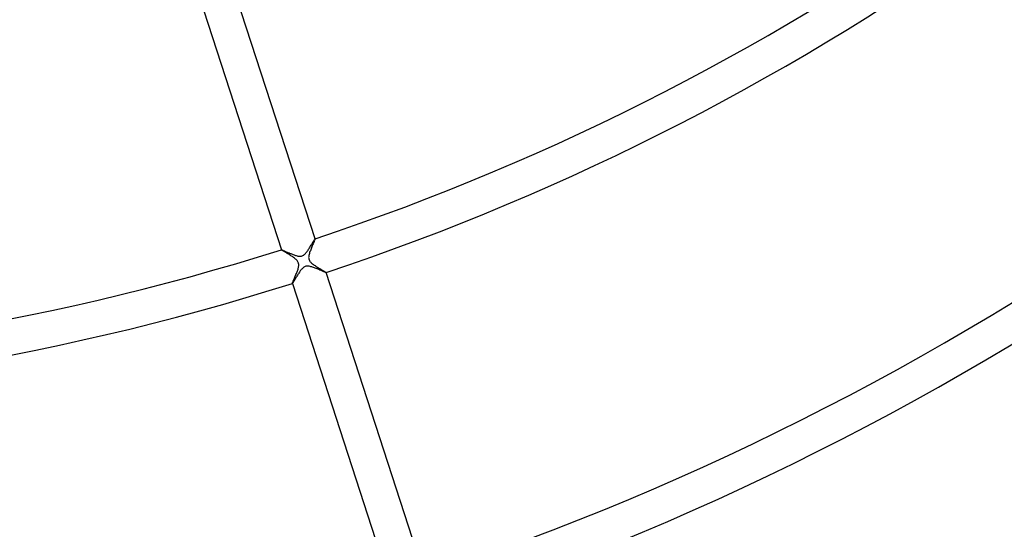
# Model space of a CAD drawing. Header units: millimetres. Extents: x -660 to 660, y -630 to 630.
# Tile 59 of 131: x 54 to 166, y -297 to -239. Entities that reach past the tile are written whole.
import ezdxf

# ---------------------------------------------------------------- set-up
doc = ezdxf.new("R2010")
doc.units = ezdxf.units.MM
doc.layers.add('HIDDEN', color=7, linetype='Continuous')
doc.layers.add('THICK', color=7, linetype='Continuous')

msp = doc.modelspace()

# ---------------------------------------------------------------- linework, layer by layer
at = {"layer": 'HIDDEN'}
for p, q in [((87.62, -264.25), (87.58, -264.35)), ((87.65, -264.17), (87.62, -264.25)), ((87.69, -264.08), (87.65, -264.17)), ((87.72, -264.01), (87.69, -264.08)), ((87.75, -263.95), (87.72, -264.01)), ((87.77, -263.89), (87.75, -263.95)), ((87.79, -263.84), (87.77, -263.89)), ((87.8, -263.81), (87.79, -263.84)), ((87.8, -263.77), (87.8, -263.77)), ((87.8, -263.77), (87.81, -263.77)), ((87.81, -263.78), (87.8, -263.81)), ((87.81, -263.77), (87.81, -263.77)), ((87.81, -263.77), (87.81, -263.77)), ((87.81, -263.77), (87.81, -263.77)), ((87.81, -263.77), (87.81, -263.77)), ((87.81, -263.77), (87.81, -263.78)), ((84, -265.01), (84, -265)), ((84, -265), (84, -265)), ((84, -265), (84, -265)), ((84, -265.01), (84, -265.01)), ((84, -265.01), (84, -265.01)), ((84, -265.01), (84, -265.01)), ((84.01, -265.01), (84, -265.01)), ((84.02, -265.03), (84.01, -265.01)), ((84.04, -265.04), (84.02, -265.03)), ((84.07, -265.06), (84.04, -265.04)), ((84.11, -265.08), (84.07, -265.06)), ((84.15, -265.11), (84.11, -265.08)), ((84.2, -265.14), (84.15, -265.11)), ((84.25, -265.17), (84.2, -265.14)), ((84.31, -265.21), (84.25, -265.17)), ((84.38, -265.25), (84.31, -265.21)), ((84.44, -265.29), (84.38, -265.25)), ((84.51, -265.33), (84.44, -265.29)), ((84.59, -265.37), (84.51, -265.33)), ((84.67, -265.42), (84.59, -265.37)), ((87.19, -265.33), (87.16, -265.44)), ((87.23, -265.22), (87.19, -265.33)), ((87.27, -265.11), (87.23, -265.22)), ((87.31, -265), (87.27, -265.11)), ((87.35, -264.89), (87.31, -265)), ((87.4, -264.77), (87.35, -264.89)), ((87.44, -264.66), (87.4, -264.77)), ((87.49, -264.55), (87.44, -264.66)), ((87.53, -264.45), (87.49, -264.55)), ((87.58, -264.35), (87.53, -264.45)), ((84.75, -265.47), (84.67, -265.42)), ((84.83, -265.52), (84.75, -265.47)), ((84.91, -265.57), (84.83, -265.52)), ((84.99, -265.62), (84.91, -265.57)), ((85.08, -265.68), (84.99, -265.62)), ((85.16, -265.73), (85.08, -265.68)), ((85.24, -265.78), (85.16, -265.73)), ((85.32, -265.84), (85.24, -265.78)), ((85.39, -265.89), (85.32, -265.84)), ((85.47, -265.94), (85.39, -265.89)), ((85.53, -265.99), (85.47, -265.94)), ((85.6, -266.05), (85.53, -265.99)), ((85.66, -266.1), (85.6, -266.05)), ((85.72, -266.16), (85.66, -266.1)), ((85.78, -266.23), (85.72, -266.16)), ((85.83, -266.29), (85.78, -266.23)), ((85.87, -266.36), (85.83, -266.29)), ((85.91, -266.43), (85.87, -266.36)), ((85.93, -266.5), (85.91, -266.43)), ((85.95, -266.57), (85.93, -266.5)), ((87.09, -265.81), (87.08, -265.88)), ((87.08, -265.88), (87.09, -265.94)), ((87.11, -265.64), (87.09, -265.73)), ((87.09, -265.73), (87.09, -265.81)), ((87.09, -265.94), (87.09, -266)), ((87.09, -266), (87.1, -266.05)), ((87.1, -266.05), (87.12, -266.1)), ((87.13, -265.54), (87.11, -265.64)), ((87.12, -266.1), (87.13, -266.15)), ((87.16, -265.44), (87.13, -265.54)), ((87.13, -266.15), (87.16, -266.19)), ((87.16, -266.19), (87.18, -266.24)), ((87.18, -266.24), (87.21, -266.29)), ((87.21, -266.29), (87.26, -266.35)), ((87.26, -266.35), (87.31, -266.41)), ((87.31, -266.41), (87.38, -266.47)), ((87.38, -266.47), (87.45, -266.54)), ((85.7, -267.7), (85.74, -267.59)), ((85.74, -267.59), (85.78, -267.49)), ((85.78, -267.49), (85.81, -267.39)), ((85.81, -267.39), (85.85, -267.29)), ((85.85, -267.29), (85.88, -267.2)), ((85.88, -267.2), (85.9, -267.1)), ((85.9, -267.1), (85.93, -267.01)), ((85.93, -267.01), (85.95, -266.91)), ((85.96, -266.65), (85.95, -266.57)), ((85.95, -266.91), (85.96, -266.82)), ((85.96, -266.73), (85.96, -266.65)), ((85.96, -266.82), (85.96, -266.73)), ((87.45, -266.54), (87.53, -266.61)), ((87.53, -266.61), (87.62, -266.67)), ((87.62, -266.67), (87.71, -266.74)), ((87.71, -266.74), (87.8, -266.8)), ((87.8, -266.8), (87.9, -266.87)), ((87.9, -266.87), (88, -266.93)), ((88, -266.93), (88.1, -266.99)), ((88.1, -266.99), (88.2, -267.06)), ((88.2, -267.06), (88.3, -267.12)), ((88.3, -267.12), (88.4, -267.17)), ((88.4, -267.17), (88.49, -267.23)), ((88.49, -267.23), (88.58, -267.28)), ((88.58, -267.28), (88.67, -267.33)), ((88.67, -267.33), (88.75, -267.38)), ((88.75, -267.38), (88.82, -267.42)), ((88.82, -267.42), (88.88, -267.46)), ((88.88, -267.46), (88.93, -267.49)), ((88.93, -267.49), (88.98, -267.52)), ((88.98, -267.52), (89.01, -267.54)), ((89.01, -267.54), (89.03, -267.56)), ((89.03, -267.56), (89.04, -267.57)), ((89.04, -267.57), (89.04, -267.57)), ((89.04, -267.57), (89.04, -267.57)), ((89.04, -267.57), (89.04, -267.57)), ((89.04, -267.57), (89.04, -267.57)), ((89.04, -267.57), (89.04, -267.57)), ((89.04, -267.57), (89.04, -267.57)), ((85.26, -268.74), (85.27, -268.7)), ((85.27, -268.7), (85.29, -268.65)), ((85.29, -268.65), (85.32, -268.59)), ((85.32, -268.59), (85.34, -268.53)), ((85.34, -268.53), (85.38, -268.45)), ((85.38, -268.45), (85.41, -268.37)), ((85.41, -268.37), (85.45, -268.29)), ((85.45, -268.29), (85.49, -268.2)), ((85.49, -268.2), (85.53, -268.1)), ((85.53, -268.1), (85.57, -268)), ((85.57, -268), (85.61, -267.9)), ((85.61, -267.9), (85.65, -267.8)), ((85.65, -267.8), (85.7, -267.7)), ((85.24, -268.77), (85.26, -268.74)), ((85.24, -268.8), (85.24, -268.77)), ((85.24, -268.81), (85.24, -268.8)), ((85.24, -268.81), (85.24, -268.81)), ((85.24, -268.81), (85.24, -268.81)), ((85.24, -268.81), (85.24, -268.81)), ((85.24, -268.81), (85.24, -268.81)), ((85.24, -268.81), (85.24, -268.81)), ((85.24, -268.81), (85.24, -268.81))]:
    msp.add_line(p, q, dxfattribs=at)
at = {"layer": 'THICK'}
for p, q in [((87.81, -263.77), (76.68, -229.53)), ((72.88, -230.76), (84, -265.01)), ((87.46, -264.32), (87.51, -264.24)), ((87.51, -264.24), (87.56, -264.16)), ((87.56, -264.16), (87.6, -264.09)), ((87.6, -264.09), (87.64, -264.02)), ((87.64, -264.02), (87.68, -263.96)), ((87.68, -263.96), (87.71, -263.91)), ((87.71, -263.91), (87.74, -263.86)), ((87.74, -263.86), (87.76, -263.82)), ((87.76, -263.82), (87.78, -263.79)), ((87.78, -263.79), (87.8, -263.78)), ((87.8, -263.78), (87.8, -263.77)), ((84, -265), (84.01, -265)), ((84.01, -265), (84.03, -265.01)), ((84.03, -265.01), (84.06, -265.02)), ((84.06, -265.02), (84.09, -265.03)), ((84.09, -265.03), (84.13, -265.04)), ((84.13, -265.04), (84.17, -265.06)), ((84.17, -265.06), (84.22, -265.08)), ((84.22, -265.08), (84.28, -265.11)), ((84.28, -265.11), (84.34, -265.14)), ((84.34, -265.14), (84.41, -265.17)), ((84.41, -265.17), (84.48, -265.2)), ((84.48, -265.2), (84.56, -265.23)), ((84.56, -265.23), (84.64, -265.26)), ((84.64, -265.26), (84.72, -265.3)), ((84.72, -265.3), (84.8, -265.34)), ((84.8, -265.34), (84.89, -265.37)), ((84.89, -265.37), (84.98, -265.41)), ((86.72, -265.43), (86.78, -265.36)), ((86.78, -265.36), (86.84, -265.29)), ((86.84, -265.29), (86.9, -265.21)), ((86.9, -265.21), (86.96, -265.13)), ((86.96, -265.13), (87.02, -265.04)), ((87.02, -265.04), (87.08, -264.95)), ((87.08, -264.95), (87.13, -264.86)), ((87.13, -264.86), (87.19, -264.77)), ((87.19, -264.77), (87.25, -264.68)), ((87.25, -264.68), (87.3, -264.59)), ((87.3, -264.59), (87.36, -264.5)), ((87.36, -264.5), (87.41, -264.41)), ((87.41, -264.41), (87.46, -264.32)), ((84.98, -265.41), (85.07, -265.44)), ((85.07, -265.44), (85.16, -265.48)), ((85.16, -265.48), (85.25, -265.52)), ((85.25, -265.52), (85.34, -265.55)), ((85.34, -265.55), (85.43, -265.58)), ((85.43, -265.58), (85.51, -265.61)), ((85.51, -265.61), (85.6, -265.64)), ((85.6, -265.64), (85.68, -265.67)), ((85.68, -265.67), (85.77, -265.69)), ((85.77, -265.69), (85.85, -265.71)), ((85.85, -265.71), (85.93, -265.72)), ((85.93, -265.72), (86.02, -265.73)), ((86.02, -265.73), (86.1, -265.74)), ((86.1, -265.74), (86.19, -265.73)), ((86.19, -265.73), (86.27, -265.72)), ((86.27, -265.72), (86.36, -265.69)), ((86.36, -265.69), (86.44, -265.66)), ((86.44, -265.66), (86.52, -265.61)), ((86.52, -265.61), (86.59, -265.55)), ((86.59, -265.55), (86.66, -265.49)), ((86.66, -265.49), (86.72, -265.43)), ((86.03, -267.55), (85.98, -267.63)), ((86.09, -267.47), (86.03, -267.55)), ((86.14, -267.39), (86.09, -267.47)), ((86.2, -267.32), (86.14, -267.39)), ((86.25, -267.25), (86.2, -267.32)), ((86.31, -267.19), (86.25, -267.25)), ((86.37, -267.12), (86.31, -267.19)), ((86.43, -267.07), (86.37, -267.12)), ((86.49, -267.02), (86.43, -267.07)), ((86.55, -266.97), (86.49, -267.02)), ((86.62, -266.93), (86.55, -266.97)), ((86.7, -266.9), (86.62, -266.93)), ((86.77, -266.87), (86.7, -266.9)), ((86.85, -266.86), (86.77, -266.87)), ((86.94, -266.86), (86.85, -266.86)), ((87.04, -266.86), (86.94, -266.86)), ((87.14, -266.87), (87.04, -266.86)), ((87.24, -266.89), (87.14, -266.87)), ((87.34, -266.92), (87.24, -266.89)), ((87.43, -266.94), (87.34, -266.92)), ((87.53, -266.98), (87.43, -266.94)), ((87.63, -267.01), (87.53, -266.98)), ((87.73, -267.05), (87.63, -267.01)), ((87.83, -267.09), (87.73, -267.05)), ((87.94, -267.13), (87.83, -267.09)), ((88.04, -267.17), (87.94, -267.13)), ((88.14, -267.21), (88.04, -267.17)), ((88.23, -267.25), (88.14, -267.21)), ((88.33, -267.29), (88.23, -267.25)), ((88.42, -267.32), (88.33, -267.29)), ((88.5, -267.36), (88.42, -267.32)), ((88.58, -267.39), (88.5, -267.36)), ((88.66, -267.43), (88.58, -267.39)), ((88.73, -267.46), (88.66, -267.43)), ((88.79, -267.48), (88.73, -267.46)), ((88.85, -267.51), (88.79, -267.48)), ((88.9, -267.53), (88.85, -267.51)), ((88.95, -267.55), (88.9, -267.53)), ((88.98, -267.56), (88.95, -267.55)), ((89.01, -267.57), (88.98, -267.56)), ((89.03, -267.57), (89.01, -267.57)), ((89.04, -267.57), (89.03, -267.57)), ((100.17, -301.81), (89.04, -267.57)), ((85.32, -268.71), (85.29, -268.74)), ((85.34, -268.67), (85.32, -268.71)), ((85.37, -268.62), (85.34, -268.67)), ((85.4, -268.57), (85.37, -268.62)), ((85.44, -268.51), (85.4, -268.57)), ((85.47, -268.45), (85.44, -268.51)), ((85.51, -268.38), (85.47, -268.45)), ((85.56, -268.31), (85.51, -268.38)), ((85.6, -268.23), (85.56, -268.31)), ((85.65, -268.15), (85.6, -268.23)), ((85.71, -268.06), (85.65, -268.15)), ((85.76, -267.98), (85.71, -268.06)), ((85.81, -267.89), (85.76, -267.98)), ((85.87, -267.8), (85.81, -267.89)), ((85.92, -267.72), (85.87, -267.8)), ((85.98, -267.63), (85.92, -267.72)), ((85.25, -268.8), (85.24, -268.81)), ((85.24, -268.81), (96.36, -303.05)), ((85.26, -268.79), (85.25, -268.8)), ((85.27, -268.77), (85.26, -268.79)), ((85.29, -268.74), (85.27, -268.77))]:
    msp.add_line(p, q, dxfattribs=at)
for radius, start, end in [(592.5, 179.99998, 0), (581.75, 179.99998, 0), (571, 180, 0), (560.25, 180, 0), (549.5, 180, 0), (538.75, 180, 0), (528, 180, 0), (517.25, 180, 0), (506.5, 180, 0), (495.75, 180, 0), (485, 180, 0), (474.25, 180, 0), (463.5, 180, 0), (452.75, 180, 0), (442, 180, 0), (431.25, 180, 0), (420.5, 180, 0), (409.75, 180, 0), (400, 180, 0), (278, 288.4117, 323.5883), (282, 288.4058, 323.5941), (318, 288.3599, 323.6401), (322, 288.3554, 323.6446), (358, 288.3197, 323.6803), (362, 288.3162, 323.6839), (242, 252.473, 287.5271), (396, 288.289, 323.711), (405.75, 288.2798, 323.7202), (416.5, 288.2741, 323.7259), (427.25, 288.268, 323.7319), (438, 288.2616, 323.7384), (278, 252.4117, 287.5883), (448.75, 288.2549, 323.7452), (282, 252.4059, 287.5942), (459.5, 288.2494, 323.7506), (470.25, 288.2437, 323.7563), (481, 288.2382, 323.7617), (491.75, 288.233, 323.767)]:
    msp.add_arc((0, 0), radius, start, end, dxfattribs=at)

doc.saveas('drawing.dxf')
